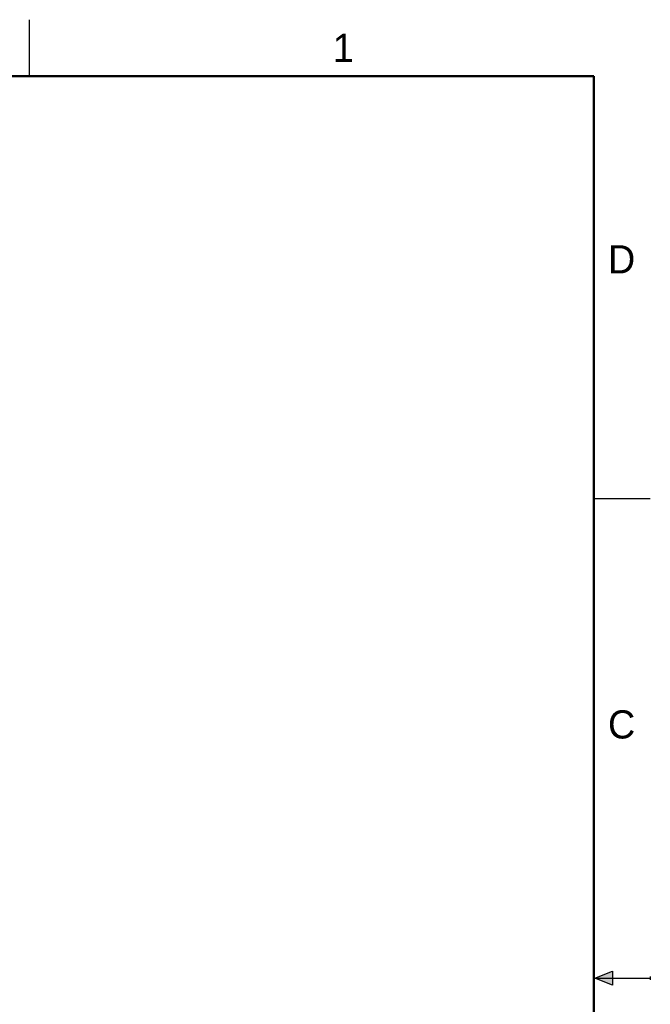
# Model space of a CAD drawing. Header units: inches. Extents: x 0 to 22, y 0 to 17.
# Tile 16 of 16: x 16.4 to 22, y 8.3 to 17. Entities that reach past the tile are written whole.
import ezdxf

# ---------------------------------------------------------------- set-up
doc = ezdxf.new("R2010")
doc.units = ezdxf.units.IN
doc.header["$LTSCALE"] = 1.21
doc.header["$MEASUREMENT"] = 0
doc.layers.get('0').update_dxf_attribs({"linetype": 'CONTINUOUS'})
doc.styles.get("Standard").update_dxf_attribs({"font": 'txt', "width": 0.8})

msp = doc.modelspace()

# ---------------------------------------------------------------- hatches: boundary and pattern name
at = {"linetype": 'CONTINUOUS'}
msp.add_hatch(color=2, dxfattribs=at).paths.add_polyline_path([(21.6663, 8.5625), (21.6663, 8.4375), (21.51, 8.5)])

# ---------------------------------------------------------------- linework, layer by layer
at = {"color": 2, "linetype": 'CONTINUOUS'}
for p, q in [((16.5, 16.5), (16.5, 17)), ((22, 12.75), (21.5, 12.75)), ((21.51, 8.5), (21.6663, 8.5625)), ((21.6663, 8.5625), (21.6663, 8.4375)), ((21.51, 8.5), (22, 8.5)), ((21.6663, 8.4375), (21.51, 8.5)), ((22, 8.515), (22, 8.485))]:
    msp.add_line(p, q, dxfattribs=at)
at = {"color": 7, "linetype": 'CONTINUOUS', "const_width": 0.02}
for points in [[(21.5, 16.5), (0.5, 16.5)], [(21.5, 0.5), (21.5, 16.5)]]:
    msp.add_lwpolyline(points, dxfattribs=at)

# ---------------------------------------------------------------- texts
at = {"color": 2, "linetype": 'CONTINUOUS'}
for s, p in [('1', (19.1875, 16.625)), ('D', (21.625, 14.75)), ('C', (21.625, 10.625))]:
    msp.add_text(s, height=0.25, dxfattribs=at).set_placement(p)

doc.saveas('drawing.dxf')
